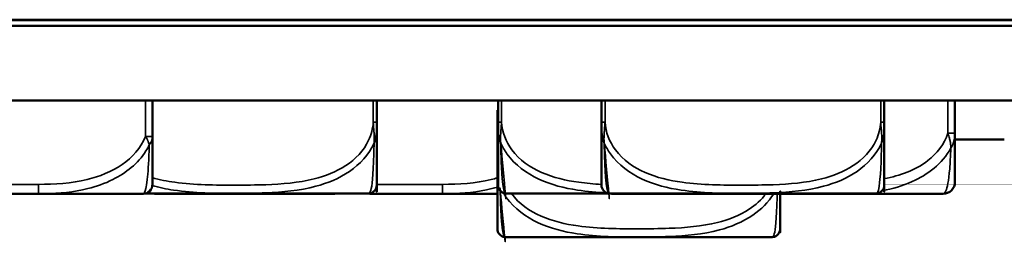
# Model space of a CAD drawing. Header units: inches. Extents: x 1.4 to 53.9, y 1.3 to 58.
# Tile 25 of 227: x 43.05 to 44.695, y 6.137 to 6.515. Entities that reach past the tile are written whole.
import ezdxf

# ---------------------------------------------------------------- set-up
doc = ezdxf.new("R2010")
doc.units = ezdxf.units.IN
doc.header["$MEASUREMENT"] = 0
doc.layers.add('Visible (ANSI)', color=7, linetype='Continuous', lineweight=50)
doc.layers.add('Visible Narrow (ANSI)', color=7, linetype='Continuous', lineweight=35)

msp = doc.modelspace()

# ---------------------------------------------------------------- linework, layer by layer
at = {"layer": 'Visible (ANSI)'}
for p, q in [((50.19270962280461, 6.515149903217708), (18.71870962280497, 6.51514990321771)), ((50.19270962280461, 6.514598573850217), (18.71870962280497, 6.514598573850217)), ((18.42048631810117, 6.505051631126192), (50.49093292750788, 6.50505163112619)), ((50.49093292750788, 6.380051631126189), (18.42048631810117, 6.380051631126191)), ((43.27135273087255, 6.320378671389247), (43.27135273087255, 6.380051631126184)), ((43.64617048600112, 6.344065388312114), (43.64617048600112, 6.380051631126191)), ((43.84872850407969, 6.380051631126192), (43.84872850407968, 6.344065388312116)), ((44.02155755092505, 6.380051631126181), (44.02155755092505, 6.325644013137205)), ((44.0216115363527, 6.380051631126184), (44.02161153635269, 6.344065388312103)), ((44.49405351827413, 6.344065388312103), (44.49405351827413, 6.380051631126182)), ((44.61210863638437, 6.325644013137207), (44.61210863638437, 6.380051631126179)), ((43.84772850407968, 6.364303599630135), (43.84772850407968, 6.271230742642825)), ((43.84772850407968, 6.364303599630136), (43.84872850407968, 6.364303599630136)), ((44.61210863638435, 6.315051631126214), (44.69461153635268, 6.315051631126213)), ((43.011584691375, 6.224539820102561), (43.08079991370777, 6.224539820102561)), ((43.08079991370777, 6.224539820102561), (43.25560469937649, 6.224539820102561)), ((43.25952510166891, 6.22503560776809), (43.62966744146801, 6.22503560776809)), ((43.27718715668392, 6.224539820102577), (43.45199194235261, 6.224539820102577)), ((43.45199194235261, 6.224539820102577), (43.52120716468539, 6.224539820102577)), ((43.686701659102, 6.224539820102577), (43.75591688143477, 6.224539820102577)), ((43.75591688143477, 6.224539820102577), (43.84772850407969, 6.224539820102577)), ((43.8652315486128, 6.22503560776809), (44.03685244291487, 6.22503560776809)), ((44.03811458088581, 6.225035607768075), (44.477550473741, 6.225035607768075)), ((44.04124259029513, 6.224539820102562), (44.2156826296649, 6.224539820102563)), ((44.21568262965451, 6.224539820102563), (44.41798355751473, 6.224539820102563)), ((44.41798355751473, 6.224539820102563), (44.59242359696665, 6.224539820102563)), ((43.8642315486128, 6.1522009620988), (44.30366744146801, 6.1522009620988))]:
    msp.add_line(p, q, dxfattribs=at)
for centre, radius, start, end in [((43.25560469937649, 6.240287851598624), 0.0157480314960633, 270, 0), ((43.63239095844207, 6.23901787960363), 0.0137795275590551, 276.4535429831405, 359.9999982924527), ((43.86250803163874, 6.23901787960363), 0.0137795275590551, 180.0000017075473, 263.5464570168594), ((44.04124259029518, 6.244224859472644), 0.019685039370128, 180, 184.2443096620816), ((44.03539106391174, 6.239017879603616), 0.0137795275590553, 180.0000017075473, 263.5464570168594), ((44.48027399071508, 6.239017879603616), 0.0137795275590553, 276.4535429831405, 359.9999982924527), ((44.59242359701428, 6.244224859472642), 0.0196850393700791, 269.9999999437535, 0), ((43.27718715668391, 6.240287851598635), 0.015748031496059, 255.58487621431, 270.0000000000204), ((43.62966744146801, 6.254563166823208), 0.0295275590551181, 269.9999999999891, 275.8720102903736), ((43.62000067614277, 6.348555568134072), 0.1240157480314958, 275.8720102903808, 276.4535429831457), ((43.87489831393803, 6.348555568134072), 0.1240157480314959, 263.5464570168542, 264.1279897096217), ((43.8652315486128, 6.254563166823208), 0.0295275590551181, 264.1279897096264, 270), ((44.04778134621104, 6.348555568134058), 0.1240157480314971, 263.5464570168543, 264.1279897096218), ((44.03811458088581, 6.254563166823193), 0.0295275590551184, 264.1279897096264, 270), ((44.04124259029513, 6.244224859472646), 0.0196850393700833, 256.6834464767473, 270), ((44.477550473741, 6.254563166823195), 0.0295275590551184, 269.9999999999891, 275.8720102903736), ((44.46788370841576, 6.348555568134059), 0.1240157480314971, 275.8720102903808, 276.4535429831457), ((43.86150803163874, 6.166183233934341), 0.0137795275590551, 180.0000017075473, 263.5464570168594), ((43.87389831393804, 6.275720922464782), 0.1240157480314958, 263.5464570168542, 264.1279897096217), ((44.29400067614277, 6.275720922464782), 0.1240157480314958, 275.8720102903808, 276.4535429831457), ((44.30639095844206, 6.166183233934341), 0.0137795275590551, 276.4535429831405, 359.9999982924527), ((43.8642315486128, 6.181728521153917), 0.0295275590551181, 264.1279897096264, 270), ((44.30366744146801, 6.181728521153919), 0.0295275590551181, 269.9999999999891, 275.8720102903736)]:
    msp.add_arc(centre, radius, start, end, dxfattribs=at)
for points, knots in [([(43.64617048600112, 6.23901787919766), (43.64617048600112, 6.239017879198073), (43.64617048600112, 6.239234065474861), (43.64617048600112, 6.243829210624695), (43.64617048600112, 6.249555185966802), (43.64617048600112, 6.263720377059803), (43.64617048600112, 6.29779201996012), (43.64617048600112, 6.311212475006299), (43.64617048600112, 6.327436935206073), (43.64617048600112, 6.344065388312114)], [1.031540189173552, 1.031540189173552, 1.031540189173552, 1.031540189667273, 1.28942523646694, 1.28942523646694, 1.28942523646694, 1.610773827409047, 1.610773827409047, 1.610773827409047, 1.737349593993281, 1.737349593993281, 1.737349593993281, 1.737349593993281]), ([(44.49405351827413, 6.239017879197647), (44.49405351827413, 6.239017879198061), (44.49405351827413, 6.239234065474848), (44.49405351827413, 6.243829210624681), (44.49405351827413, 6.24955518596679), (44.49405351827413, 6.263720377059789), (44.49405351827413, 6.297792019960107), (44.49405351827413, 6.311212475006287), (44.49405351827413, 6.327436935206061), (44.49405351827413, 6.344065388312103)], [1.031540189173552, 1.031540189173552, 1.031540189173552, 1.031540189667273, 1.28942523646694, 1.28942523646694, 1.28942523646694, 1.610773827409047, 1.610773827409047, 1.610773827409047, 1.737349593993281, 1.737349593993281, 1.737349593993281, 1.737349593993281]), ([(43.84872850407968, 6.344065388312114), (43.84872850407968, 6.33368138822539), (43.84872850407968, 6.323301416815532), (43.84872850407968, 6.313896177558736), (43.84872850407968, 6.296552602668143), (43.84872850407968, 6.282142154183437), (43.84872850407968, 6.271581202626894), (43.84872850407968, 6.26102025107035), (43.84872850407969, 6.254107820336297), (43.84872850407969, 6.24948392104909), (43.84872850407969, 6.242939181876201), (43.84872850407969, 6.24081951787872), (43.84872850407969, 6.239816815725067), (43.84872850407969, 6.239190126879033), (43.84872850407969, 6.23901787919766), (43.84872850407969, 6.23901787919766)], [0.325730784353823, 0.325730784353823, 0.325730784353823, 0.325730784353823, 0.404773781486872, 0.404773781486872, 0.404773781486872, 0.5505317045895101, 0.5505317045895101, 0.5505317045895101, 0.6962896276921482, 0.6962896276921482, 0.6962896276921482, 0.9025976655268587, 0.9025976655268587, 0.9025976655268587, 1.031540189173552, 1.031540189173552, 1.031540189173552, 1.031540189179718]), ([(44.02161153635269, 6.344065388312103), (44.02161153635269, 6.333681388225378), (44.02161153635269, 6.323301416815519), (44.02161153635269, 6.313896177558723), (44.02161153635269, 6.29655260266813), (44.02161153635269, 6.282142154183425), (44.02161153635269, 6.27158120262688), (44.02161153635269, 6.261020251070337), (44.02161153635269, 6.254107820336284), (44.02161153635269, 6.249483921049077), (44.02161153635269, 6.242939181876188), (44.02161153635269, 6.240819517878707), (44.02161153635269, 6.239816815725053), (44.02161153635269, 6.239190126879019), (44.02161153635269, 6.239017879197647), (44.02161153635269, 6.239017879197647)], [0.325730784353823, 0.325730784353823, 0.325730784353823, 0.325730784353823, 0.404773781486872, 0.404773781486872, 0.404773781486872, 0.5505317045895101, 0.5505317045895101, 0.5505317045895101, 0.6962896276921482, 0.6962896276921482, 0.6962896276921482, 0.9025976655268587, 0.9025976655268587, 0.9025976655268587, 1.031540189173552, 1.031540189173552, 1.031540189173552, 1.031540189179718]), ([(43.27135273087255, 6.240287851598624), (43.27135273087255, 6.240287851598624), (43.27135273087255, 6.240319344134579), (43.27135273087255, 6.240388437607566), (43.27135273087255, 6.241026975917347), (43.27135273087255, 6.244766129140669), (43.27135273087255, 6.256832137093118), (43.27135273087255, 6.267363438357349), (43.27135273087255, 6.285296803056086), (43.27135273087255, 6.310884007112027), (43.27135273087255, 6.31395580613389), (43.27135273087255, 6.317116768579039), (43.27135273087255, 6.320378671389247)], [0, 0, 0, 0, 0.0272470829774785, 0.0272470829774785, 0.0272470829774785, 0.2790553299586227, 0.2790553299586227, 0.2790553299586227, 0.4988354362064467, 0.4988354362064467, 0.4988354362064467, 0.5252205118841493, 0.5252205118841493, 0.5252205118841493, 0.5252205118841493]), ([(44.02155755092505, 6.325644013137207), (44.02155755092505, 6.307378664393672), (44.02155755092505, 6.291572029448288), (44.02155755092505, 6.279877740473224), (44.02155755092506, 6.261875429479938), (44.02155755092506, 6.252905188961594), (44.02155755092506, 6.248452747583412), (44.02155755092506, 6.245055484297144), (44.02155755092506, 6.244224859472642), (44.02155755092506, 6.244224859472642)], [-0.7968223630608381, -0.7968223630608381, -0.7968223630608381, -0.7968223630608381, -0.6514613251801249, -0.6514613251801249, -0.6514613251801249, -0.4276910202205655, -0.4276910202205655, -0.4276910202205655, -0.2569517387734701, -0.2569517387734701, -0.2569517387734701, -0.2569517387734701]), ([(44.61210863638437, 6.244224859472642), (44.61210863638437, 6.244224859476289), (44.61210863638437, 6.24515185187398), (44.61210863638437, 6.249055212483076), (44.61210863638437, 6.254182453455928), (44.61210863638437, 6.264670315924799), (44.61210863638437, 6.285653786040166), (44.61210863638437, 6.29650567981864), (44.61210863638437, 6.31016695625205), (44.61210863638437, 6.325644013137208)], [0.2569537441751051, 0.2569537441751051, 0.2569537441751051, 0.2569537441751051, 0.437191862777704, 0.437191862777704, 0.437191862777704, 0.6739427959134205, 0.6739427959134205, 0.6739427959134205, 0.7963818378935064, 0.7963818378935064, 0.7963818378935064, 0.7963818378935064]), ([(43.84772850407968, 6.271230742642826), (43.84772850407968, 6.260846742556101), (43.84772850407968, 6.250466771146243), (43.84772850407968, 6.241061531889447), (43.84772850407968, 6.223717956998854), (43.84772850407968, 6.209307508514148), (43.84772850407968, 6.198746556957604), (43.84772850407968, 6.18818560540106), (43.84772850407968, 6.181273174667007), (43.84772850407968, 6.176649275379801), (43.84772850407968, 6.170104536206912), (43.84772850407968, 6.167984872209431), (43.84772850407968, 6.166982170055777), (43.84772850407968, 6.166355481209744), (43.84772850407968, 6.166183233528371), (43.84772850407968, 6.166183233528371)], [0.325730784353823, 0.325730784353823, 0.325730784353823, 0.325730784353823, 0.404773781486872, 0.404773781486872, 0.404773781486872, 0.5505317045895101, 0.5505317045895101, 0.5505317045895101, 0.6962896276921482, 0.6962896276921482, 0.6962896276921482, 0.9025976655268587, 0.9025976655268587, 0.9025976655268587, 1.031540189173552, 1.031540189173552, 1.031540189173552, 1.031540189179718]), ([(44.32017048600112, 6.166183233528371), (44.32017048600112, 6.166183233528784), (44.32017048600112, 6.166399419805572), (44.32017048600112, 6.170994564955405), (44.32017048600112, 6.176697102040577), (44.32017048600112, 6.190769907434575), (44.32017048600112, 6.224539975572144)], [1.031540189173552, 1.031540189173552, 1.031540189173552, 1.031540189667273, 1.28942523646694, 1.28942523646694, 1.28942523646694, 1.609458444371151, 1.609458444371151, 1.609458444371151, 1.609458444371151]), ([(43.52120716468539, 6.224539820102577), (43.52164363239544, 6.224539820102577), (43.52208012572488, 6.224539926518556), (43.53858410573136, 6.224547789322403), (43.55464701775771, 6.224682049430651), (43.57760121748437, 6.224803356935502), (43.58430003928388, 6.224831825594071), (43.59347605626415, 6.224853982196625), (43.59594706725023, 6.224858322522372), (43.60002602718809, 6.22486262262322), (43.60163356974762, 6.224863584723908), (43.60476343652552, 6.22486401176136), (43.60628560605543, 6.224863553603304), (43.60985640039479, 6.224860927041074), (43.61190477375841, 6.224858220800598), (43.61808226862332, 6.224846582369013), (43.62220972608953, 6.224834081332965), (43.6319414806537, 6.224795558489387), (43.63754139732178, 6.224766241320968), (43.65730615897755, 6.224652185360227), (43.6713485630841, 6.22454682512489), (43.68582869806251, 6.224539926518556), (43.68626519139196, 6.224539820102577), (43.686701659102, 6.224539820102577)], [-0.4161139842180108, -0.4161139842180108, -0.4161139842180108, -0.4161139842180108, -0.4127690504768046, -0.4127690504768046, -0.2896446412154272, -0.2896446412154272, -0.2388934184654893, -0.2388934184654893, -0.2201881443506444, -0.2201881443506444, -0.208020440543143, -0.208020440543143, -0.1964990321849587, -0.1964990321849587, -0.1809938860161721, -0.1809938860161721, -0.1497410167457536, -0.1497410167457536, -0.1073161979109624, -0.1073161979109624, 0, 0, 0.0033356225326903, 0.0033356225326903, 0.0033356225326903, 0.0033356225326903])]:
    msp.add_open_spline(points, degree=3, knots=knots, dxfattribs=at)
at = {"layer": 'Visible Narrow (ANSI)'}
for p, q in [((43.2595417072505, 6.380051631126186), (43.25954170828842, 6.320378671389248)), ((43.6402649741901, 6.380051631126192), (43.64026497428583, 6.344065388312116)), ((43.85463401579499, 6.344065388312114), (43.85463401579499, 6.380051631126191)), ((44.02751704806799, 6.344065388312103), (44.02751704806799, 6.380051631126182)), ((44.4881480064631, 6.380051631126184), (44.48814800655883, 6.344065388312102)), ((44.60029761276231, 6.380051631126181), (44.60029761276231, 6.325644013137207)), ((43.64026497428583, 6.344065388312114), (43.64617048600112, 6.344065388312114)), ((43.84872850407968, 6.344065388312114), (43.85463401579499, 6.344065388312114)), ((44.02161153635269, 6.344065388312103), (44.02751704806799, 6.344065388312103)), ((44.48814800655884, 6.344065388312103), (44.49405351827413, 6.344065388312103)), ((44.02155755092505, 6.325644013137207), (44.0216115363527, 6.325644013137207)), ((44.60029761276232, 6.325644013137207), (44.61210863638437, 6.325644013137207)), ((43.84772850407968, 6.271230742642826), (43.84872850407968, 6.271230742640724)), ((43.08079991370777, 6.240287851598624), (42.77687497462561, 6.240287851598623)), ((43.08079991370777, 6.240287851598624), (43.08079991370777, 6.224539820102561)), ((43.75591688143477, 6.240287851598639), (43.64617048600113, 6.240287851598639)), ((43.75591688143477, 6.240287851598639), (43.75591688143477, 6.224539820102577)), ((43.2600848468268, 6.225190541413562), (43.63268830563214, 6.225190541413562)), ((43.45199194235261, 6.22503560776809), (43.45199194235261, 6.224539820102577)), ((43.86221068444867, 6.225190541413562), (44.03509371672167, 6.225190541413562)), ((44.03509371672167, 6.225190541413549), (44.48057133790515, 6.225190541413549)), ((44.21568262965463, 6.225035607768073), (44.21568262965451, 6.224539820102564)), ((44.41798355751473, 6.225035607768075), (44.41798355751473, 6.224539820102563)), ((43.86121068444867, 6.152355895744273), (44.30668830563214, 6.152355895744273))]:
    msp.add_line(p, q, dxfattribs=at)
msp.add_ellipse((43.2595417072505, 6.320378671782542), major_axis=(0.0118110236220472, -3.932957e-10), ratio=1e-05, start_param=4.684663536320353, end_param=6.227819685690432, dxfattribs=at)
for points, knots in [([(43.64026497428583, 6.344065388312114), (43.63967645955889, 6.333681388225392), (43.63696053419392, 6.323301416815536), (43.63255679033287, 6.313896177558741), (43.62443613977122, 6.296552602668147), (43.61053151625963, 6.28214215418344), (43.59439198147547, 6.271581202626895), (43.57825244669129, 6.261020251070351), (43.56005053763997, 6.254107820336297), (43.54142653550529, 6.24948392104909), (43.51506583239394, 6.242939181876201), (43.48777351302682, 6.24081951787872), (43.46070886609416, 6.239816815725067), (43.44379346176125, 6.239190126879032), (43.42687108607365, 6.23901787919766), (43.4099494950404, 6.23901787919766), (43.37610631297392, 6.23901787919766), (43.34225030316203, 6.239234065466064), (43.30854107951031, 6.243829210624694), (43.2959887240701, 6.245540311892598), (43.28326548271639, 6.24800503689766), (43.27091223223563, 6.251529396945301)], [0.3257307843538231, 0.3257307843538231, 0.3257307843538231, 0.3257307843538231, 0.4047737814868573, 0.4047737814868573, 0.4047737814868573, 0.5505317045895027, 0.5505317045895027, 0.5505317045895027, 0.6962896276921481, 0.6962896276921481, 0.6962896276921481, 0.9025976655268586, 0.9025976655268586, 0.9025976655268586, 1.031540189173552, 1.031540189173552, 1.031540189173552, 1.28942523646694, 1.28942523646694, 1.28942523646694, 1.385454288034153, 1.385454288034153, 1.385454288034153, 1.385454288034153]), ([(43.64026497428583, 6.344065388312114), (43.64034861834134, 6.342086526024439), (43.64048378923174, 6.340098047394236), (43.64079022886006, 6.336281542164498), (43.64095604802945, 6.334456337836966), (43.64122230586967, 6.331462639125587), (43.64132392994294, 6.330304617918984), (43.64147929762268, 6.32841257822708), (43.64153671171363, 6.327682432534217), (43.64169835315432, 6.32548444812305), (43.64179189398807, 6.324009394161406), (43.64197425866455, 6.320159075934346), (43.6420267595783, 6.317772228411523), (43.64194681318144, 6.313301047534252), (43.64183684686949, 6.311219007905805), (43.64163006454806, 6.309167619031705)], [-0.0844807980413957, -0.0844807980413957, -0.0844807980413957, -0.0844807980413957, -0.069437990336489, -0.069437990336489, -0.0558782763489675, -0.0558782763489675, -0.0474034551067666, -0.0474034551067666, -0.042106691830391, -0.042106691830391, -0.0315131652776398, -0.0315131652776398, -0.0145635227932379, -0.0145635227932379, 0.0002674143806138, 0.0002674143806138, 0.0002674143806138, 0.0002674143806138]), ([(43.64163006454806, 6.309167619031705), (43.64239499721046, 6.311219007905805), (43.64303519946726, 6.313301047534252), (43.64418001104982, 6.317772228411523), (43.64465114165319, 6.320159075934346), (43.64523768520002, 6.324009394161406), (43.6454202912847, 6.32548444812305), (43.64564072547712, 6.327682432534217), (43.64570529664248, 6.32841257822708), (43.64585271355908, 6.330304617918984), (43.64592325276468, 6.331462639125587), (43.64606558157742, 6.334456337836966), (43.6461127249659, 6.336281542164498), (43.64616727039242, 6.340098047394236), (43.64617048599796, 6.342086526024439), (43.64617048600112, 6.344065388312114)], [-0.0002674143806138, -0.0002674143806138, -0.0002674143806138, -0.0002674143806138, 0.0145635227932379, 0.0145635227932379, 0.0315131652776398, 0.0315131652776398, 0.042106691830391, 0.042106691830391, 0.0474034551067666, 0.0474034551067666, 0.0558782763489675, 0.0558782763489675, 0.069437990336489, 0.069437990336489, 0.0844807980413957, 0.0844807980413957, 0.0844807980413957, 0.0844807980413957]), ([(43.84872850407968, 6.344065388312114), (43.84872850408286, 6.342086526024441), (43.84873171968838, 6.340098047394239), (43.84878626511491, 6.336281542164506), (43.84883340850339, 6.334456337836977), (43.84897573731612, 6.331462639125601), (43.84904627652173, 6.330304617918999), (43.84919369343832, 6.328412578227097), (43.8492582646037, 6.327682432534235), (43.84947869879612, 6.325484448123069), (43.84966130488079, 6.324009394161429), (43.85024784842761, 6.320159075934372), (43.85071897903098, 6.317772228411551), (43.85186379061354, 6.313301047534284), (43.85250399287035, 6.311219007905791), (43.85326892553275, 6.3091676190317)], [-0.0844807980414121, -0.0844807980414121, -0.0844807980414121, -0.0844807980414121, -0.0694379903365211, -0.0694379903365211, -0.0558782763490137, -0.0558782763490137, -0.0474034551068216, -0.0474034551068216, -0.0421066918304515, -0.0421066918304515, -0.0315131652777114, -0.0315131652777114, -0.0145635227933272, -0.0145635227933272, 0.000267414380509, 0.000267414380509, 0.000267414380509, 0.000267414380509]), ([(43.85326892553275, 6.3091676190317), (43.85306214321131, 6.311219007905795), (43.85295217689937, 6.313301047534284), (43.85287223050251, 6.317772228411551), (43.85292473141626, 6.320159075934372), (43.85310709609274, 6.324009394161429), (43.85320063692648, 6.325484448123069), (43.85336227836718, 6.327682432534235), (43.85341969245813, 6.328412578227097), (43.85357506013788, 6.330304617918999), (43.85367668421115, 6.331462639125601), (43.85394294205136, 6.334456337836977), (43.85410876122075, 6.336281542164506), (43.85441520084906, 6.340098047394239), (43.85455037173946, 6.342086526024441), (43.85463401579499, 6.344065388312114)], [-0.000267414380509, -0.000267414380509, -0.000267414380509, -0.000267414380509, 0.0145635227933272, 0.0145635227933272, 0.0315131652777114, 0.0315131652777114, 0.0421066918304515, 0.0421066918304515, 0.0474034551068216, 0.0474034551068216, 0.0558782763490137, 0.0558782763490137, 0.0694379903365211, 0.0694379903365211, 0.0844807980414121, 0.0844807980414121, 0.0844807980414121, 0.0844807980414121]), ([(44.02162081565, 6.24028173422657), (44.00891247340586, 6.240992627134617), (43.99621639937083, 6.242101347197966), (43.98354107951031, 6.243829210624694), (43.94153627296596, 6.249555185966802), (43.89761785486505, 6.263720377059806), (43.872054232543, 6.297792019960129), (43.86198499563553, 6.311212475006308), (43.85557643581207, 6.327436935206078), (43.85463401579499, 6.344065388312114)], [1.192455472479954, 1.192455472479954, 1.192455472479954, 1.192455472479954, 1.28942523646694, 1.28942523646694, 1.28942523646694, 1.610773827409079, 1.610773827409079, 1.610773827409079, 1.737349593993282, 1.737349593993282, 1.737349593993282, 1.737349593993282]), ([(44.02161153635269, 6.344065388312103), (44.02161153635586, 6.342086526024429), (44.02161475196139, 6.340098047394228), (44.02166929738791, 6.336281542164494), (44.02171644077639, 6.334456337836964), (44.02185876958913, 6.331462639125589), (44.02192930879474, 6.330304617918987), (44.02207672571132, 6.328412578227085), (44.0221412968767, 6.327682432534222), (44.02236173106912, 6.325484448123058), (44.0225443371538, 6.324009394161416), (44.02313088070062, 6.32015907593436), (44.02360201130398, 6.31777222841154), (44.02474682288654, 6.313301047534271), (44.02538702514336, 6.311219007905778), (44.02615195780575, 6.30916761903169)], [-0.0844807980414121, -0.0844807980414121, -0.0844807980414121, -0.0844807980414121, -0.0694379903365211, -0.0694379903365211, -0.0558782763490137, -0.0558782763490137, -0.0474034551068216, -0.0474034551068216, -0.0421066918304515, -0.0421066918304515, -0.0315131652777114, -0.0315131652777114, -0.0145635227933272, -0.0145635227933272, 0.000267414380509, 0.000267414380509, 0.000267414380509, 0.000267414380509]), ([(44.02615195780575, 6.30916761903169), (44.02594517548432, 6.311219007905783), (44.02583520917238, 6.313301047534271), (44.0257552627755, 6.31777222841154), (44.02580776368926, 6.32015907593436), (44.02599012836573, 6.324009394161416), (44.02608366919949, 6.325484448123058), (44.02624531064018, 6.327682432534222), (44.02630272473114, 6.328412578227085), (44.02645809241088, 6.330304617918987), (44.02655971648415, 6.331462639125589), (44.02682597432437, 6.334456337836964), (44.02699179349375, 6.336281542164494), (44.02729823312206, 6.340098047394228), (44.02743340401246, 6.342086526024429), (44.02751704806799, 6.344065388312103)], [-0.000267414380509, -0.000267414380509, -0.000267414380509, -0.000267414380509, 0.0145635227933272, 0.0145635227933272, 0.0315131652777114, 0.0315131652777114, 0.0421066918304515, 0.0421066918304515, 0.0474034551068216, 0.0474034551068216, 0.0558782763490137, 0.0558782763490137, 0.0694379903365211, 0.0694379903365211, 0.0844807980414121, 0.0844807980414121, 0.0844807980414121, 0.0844807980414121]), ([(44.48814800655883, 6.344065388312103), (44.48755949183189, 6.333681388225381), (44.48484356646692, 6.323301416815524), (44.48043982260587, 6.313896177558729), (44.47231917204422, 6.296552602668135), (44.45841454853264, 6.282142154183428), (44.44227501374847, 6.271581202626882), (44.4261354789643, 6.261020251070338), (44.40793356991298, 6.254107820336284), (44.3893095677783, 6.249483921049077), (44.36294886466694, 6.242939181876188), (44.33565654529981, 6.240819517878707), (44.30859189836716, 6.239816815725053), (44.29167649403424, 6.239190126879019), (44.27475411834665, 6.239017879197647), (44.25783252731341, 6.239017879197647), (44.22398934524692, 6.239017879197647), (44.19013333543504, 6.23923406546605), (44.15642411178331, 6.243829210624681), (44.11441930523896, 6.24955518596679), (44.07050088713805, 6.263720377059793), (44.04493726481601, 6.297792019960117), (44.03486802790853, 6.311212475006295), (44.02845946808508, 6.327436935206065), (44.02751704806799, 6.344065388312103)], [0.3257307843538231, 0.3257307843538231, 0.3257307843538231, 0.3257307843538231, 0.4047737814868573, 0.4047737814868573, 0.4047737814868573, 0.5505317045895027, 0.5505317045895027, 0.5505317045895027, 0.6962896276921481, 0.6962896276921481, 0.6962896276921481, 0.9025976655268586, 0.9025976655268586, 0.9025976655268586, 1.031540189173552, 1.031540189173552, 1.031540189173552, 1.28942523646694, 1.28942523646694, 1.28942523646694, 1.610773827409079, 1.610773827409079, 1.610773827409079, 1.737349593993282, 1.737349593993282, 1.737349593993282, 1.737349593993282]), ([(44.48814800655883, 6.344065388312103), (44.48823165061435, 6.342086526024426), (44.48836682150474, 6.340098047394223), (44.48867326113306, 6.336281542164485), (44.48883908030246, 6.334456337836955), (44.48910533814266, 6.331462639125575), (44.48920696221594, 6.330304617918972), (44.48936232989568, 6.328412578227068), (44.48941974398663, 6.327682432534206), (44.48958138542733, 6.325484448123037), (44.48967492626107, 6.324009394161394), (44.48985729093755, 6.320159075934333), (44.4899097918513, 6.31777222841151), (44.48982984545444, 6.313301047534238), (44.4897198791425, 6.311219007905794), (44.48951309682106, 6.309167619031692)], [-0.0844807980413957, -0.0844807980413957, -0.0844807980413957, -0.0844807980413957, -0.069437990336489, -0.069437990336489, -0.0558782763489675, -0.0558782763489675, -0.0474034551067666, -0.0474034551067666, -0.042106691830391, -0.042106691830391, -0.0315131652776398, -0.0315131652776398, -0.0145635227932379, -0.0145635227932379, 0.0002674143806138, 0.0002674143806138, 0.0002674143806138, 0.0002674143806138]), ([(44.48951309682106, 6.309167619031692), (44.49027802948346, 6.311219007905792), (44.49091823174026, 6.313301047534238), (44.49206304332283, 6.31777222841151), (44.49253417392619, 6.320159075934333), (44.49312071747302, 6.324009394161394), (44.4933033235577, 6.325484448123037), (44.49352375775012, 6.327682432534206), (44.49358832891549, 6.328412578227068), (44.49373574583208, 6.330304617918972), (44.49380628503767, 6.331462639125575), (44.49394861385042, 6.334456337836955), (44.4939957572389, 6.336281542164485), (44.49405030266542, 6.340098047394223), (44.49405351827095, 6.342086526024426), (44.49405351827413, 6.344065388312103)], [-0.0002674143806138, -0.0002674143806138, -0.0002674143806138, -0.0002674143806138, 0.0145635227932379, 0.0145635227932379, 0.0315131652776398, 0.0315131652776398, 0.042106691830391, 0.042106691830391, 0.0474034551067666, 0.0474034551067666, 0.0558782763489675, 0.0558782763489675, 0.069437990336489, 0.069437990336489, 0.0844807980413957, 0.0844807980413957, 0.0844807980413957, 0.0844807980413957]), ([(43.25954170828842, 6.320378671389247), (43.24465471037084, 6.281091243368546), (43.20305383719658, 6.258219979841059), (43.16240911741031, 6.248469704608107), (43.13587926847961, 6.242105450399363), (43.10802169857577, 6.240287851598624), (43.08079991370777, 6.240287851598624)], [-0.525220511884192, -0.525220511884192, -0.525220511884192, -0.525220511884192, -0.2074300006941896, -0.2074300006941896, -0.2074300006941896, 0, 0, 0, 0]), ([(43.25954170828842, 6.320378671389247), (43.26015294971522, 6.319532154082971), (43.26071208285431, 6.318683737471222), (43.26169841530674, 6.317067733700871), (43.26213280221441, 6.316300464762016), (43.26279023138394, 6.315054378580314), (43.26303136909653, 6.314575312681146), (43.26340470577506, 6.31379813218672), (43.26354380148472, 6.313499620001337), (43.26394811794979, 6.312604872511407), (43.26420047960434, 6.31200920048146), (43.26481167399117, 6.310465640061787), (43.26514354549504, 6.309521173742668), (43.26567920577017, 6.307768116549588), (43.26589368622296, 6.30695751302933), (43.26606933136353, 6.306159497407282)], [-0.0262733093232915, -0.0262733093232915, -0.0262733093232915, -0.0262733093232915, -0.0215877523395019, -0.0215877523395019, -0.0173641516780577, -0.0173641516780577, -0.014724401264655, -0.014724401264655, -0.0130745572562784, -0.0130745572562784, -0.0097748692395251, -0.0097748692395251, -0.0044953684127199, -0.0044953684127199, 0.0001241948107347, 0.0001241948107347, 0.0001241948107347, 0.0001241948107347]), ([(43.26606933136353, 6.306159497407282), (43.26665552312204, 6.306957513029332), (43.26719242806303, 6.307768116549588), (43.2682409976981, 6.309521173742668), (43.26873805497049, 6.310465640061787), (43.269446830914, 6.31200920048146), (43.26969551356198, 6.312604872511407), (43.27003199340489, 6.313499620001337), (43.27013808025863, 6.31379813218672), (43.27039804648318, 6.314575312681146), (43.2705423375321, 6.315054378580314), (43.27087472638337, 6.316300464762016), (43.27103734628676, 6.317067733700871), (43.27128148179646, 6.318683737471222), (43.27135273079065, 6.319532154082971), (43.27135273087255, 6.320378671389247)], [-0.0001241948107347, -0.0001241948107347, -0.0001241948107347, -0.0001241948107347, 0.0044953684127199, 0.0044953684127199, 0.0097748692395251, 0.0097748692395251, 0.0130745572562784, 0.0130745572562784, 0.014724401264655, 0.014724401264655, 0.0173641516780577, 0.0173641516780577, 0.0215877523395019, 0.0215877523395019, 0.0262733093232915, 0.0262733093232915, 0.0262733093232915, 0.0262733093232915]), ([(43.86095924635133, 6.225325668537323), (43.86095924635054, 6.225325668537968), (43.86072344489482, 6.225519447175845), (43.86030122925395, 6.226224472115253), (43.85962568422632, 6.227352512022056), (43.85847948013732, 6.229737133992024), (43.85730614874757, 6.237099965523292), (43.85647718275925, 6.242301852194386), (43.85563543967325, 6.250078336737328), (43.85491486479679, 6.261959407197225), (43.85419917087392, 6.27375999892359), (43.85360883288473, 6.289823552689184), (43.85326892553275, 6.309167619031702)], [-1.031540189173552, -1.031540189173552, -1.031540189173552, -1.031540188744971, -0.9025976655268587, -0.9025976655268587, -0.9025976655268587, -0.6962896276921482, -0.6962896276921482, -0.6962896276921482, -0.5505317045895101, -0.5505317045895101, -0.5505317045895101, -0.405761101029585, -0.405761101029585, -0.405761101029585, -0.405761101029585]), ([(44.03384227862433, 6.225325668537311), (44.03384227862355, 6.225325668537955), (44.03360647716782, 6.225519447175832), (44.03318426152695, 6.22622447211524), (44.03250871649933, 6.227352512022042), (44.03136251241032, 6.229737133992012), (44.03018918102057, 6.237099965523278), (44.02936021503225, 6.242301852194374), (44.02851847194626, 6.250078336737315), (44.0277978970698, 6.261959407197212), (44.02708220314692, 6.273759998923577), (44.02649186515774, 6.289823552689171), (44.02615195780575, 6.30916761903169)], [-1.031540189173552, -1.031540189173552, -1.031540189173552, -1.031540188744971, -0.9025976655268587, -0.9025976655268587, -0.9025976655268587, -0.6962896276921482, -0.6962896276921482, -0.6962896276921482, -0.5505317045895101, -0.5505317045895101, -0.5505317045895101, -0.405761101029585, -0.405761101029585, -0.405761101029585, -0.405761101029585]), ([(44.6002976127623, 6.325644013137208), (44.59456321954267, 6.307378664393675), (44.58207656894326, 6.291572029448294), (44.56685733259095, 6.279877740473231), (44.54580659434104, 6.263702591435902), (44.52015791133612, 6.254819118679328), (44.49407748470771, 6.249952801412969)], [-0.7968223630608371, -0.7968223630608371, -0.7968223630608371, -0.7968223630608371, -0.6514613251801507, -0.6514613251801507, -0.6514613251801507, -0.450402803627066, -0.450402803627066, -0.450402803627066, -0.450402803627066]), ([(44.60029761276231, 6.325644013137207), (44.60083185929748, 6.324230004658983), (44.60133458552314, 6.322790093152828), (44.60221977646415, 6.320015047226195), (44.602609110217, 6.318683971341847), (44.60318627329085, 6.316500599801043), (44.60339484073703, 6.315656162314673), (44.60371001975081, 6.314278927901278), (44.60382553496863, 6.313748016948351), (44.60415408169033, 6.312152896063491), (44.60434930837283, 6.311085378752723), (44.60478856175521, 6.308307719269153), (44.60499147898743, 6.30659782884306), (44.60522543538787, 6.303415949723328), (44.60527467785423, 6.301941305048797), (44.60525517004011, 6.300492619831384)], [-0.0532704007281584, -0.0532704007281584, -0.0532704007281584, -0.0532704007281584, -0.0437737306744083, -0.0437737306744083, -0.0352133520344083, -0.0352133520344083, -0.0298631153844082, -0.0298631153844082, -0.0265192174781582, -0.0265192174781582, -0.0198314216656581, -0.0198314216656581, -0.009130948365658, -0.009130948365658, 0.000231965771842, 0.000231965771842, 0.000231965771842, 0.000231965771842]), ([(44.60525517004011, 6.300492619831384), (44.60609698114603, 6.301941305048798), (44.60685249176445, 6.303415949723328), (44.60829712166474, 6.30659782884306), (44.60896130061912, 6.308307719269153), (44.60988105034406, 6.311085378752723), (44.610196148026, 6.312152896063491), (44.61061306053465, 6.313748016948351), (44.61074279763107, 6.314278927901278), (44.61105648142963, 6.315656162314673), (44.61122624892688, 6.316500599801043), (44.61160864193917, 6.318683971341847), (44.61178585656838, 6.320015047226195), (44.61204232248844, 6.322790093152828), (44.61210863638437, 6.324230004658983), (44.61210863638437, 6.325644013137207)], [-0.000231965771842, -0.000231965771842, -0.000231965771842, -0.000231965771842, 0.009130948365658, 0.009130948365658, 0.0198314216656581, 0.0198314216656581, 0.0265192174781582, 0.0265192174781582, 0.0298631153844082, 0.0298631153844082, 0.0352133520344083, 0.0352133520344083, 0.0437737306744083, 0.0437737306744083, 0.0532704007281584, 0.0532704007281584, 0.0532704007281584, 0.0532704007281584]), ([(43.08079991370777, 6.224539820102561), (43.08454814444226, 6.224537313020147), (43.08832145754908, 6.22457753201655), (43.1156772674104, 6.225176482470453), (43.13985897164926, 6.227439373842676), (43.17769796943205, 6.236822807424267), (43.19175268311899, 6.241662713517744), (43.22698543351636, 6.259194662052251), (43.24710610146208, 6.274928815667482), (43.26253987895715, 6.299419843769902), (43.2643732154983, 6.302769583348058), (43.26606933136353, 6.306159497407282)], [3.6e-15, 3.6e-15, 3.6e-15, 3.6e-15, 0.0278591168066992, 0.0278591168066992, 0.2012729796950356, 0.2012729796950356, 0.3066356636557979, 0.3066356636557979, 0.4752159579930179, 0.4752159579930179, 0.5007189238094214, 0.5007189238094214, 0.5007189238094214, 0.5007189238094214]), ([(43.26606933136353, 6.306159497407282), (43.26598129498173, 6.302769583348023), (43.26588512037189, 6.299419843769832), (43.26507393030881, 6.274928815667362), (43.26398632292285, 6.259194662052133), (43.26199176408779, 6.241662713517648), (43.26117881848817, 6.236822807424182), (43.25897098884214, 6.227439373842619), (43.25753738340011, 6.225176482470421), (43.25601543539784, 6.224577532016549), (43.25580784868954, 6.224537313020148), (43.25560469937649, 6.224539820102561)], [-0.5007189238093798, -0.5007189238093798, -0.5007189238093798, -0.5007189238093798, -0.4752159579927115, -0.4752159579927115, -0.306635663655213, -0.306635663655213, -0.2012729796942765, -0.2012729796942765, -0.0278591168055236, -0.0278591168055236, 6.29e-14, 6.29e-14, 6.29e-14, 6.29e-14]), ([(43.27078207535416, 6.238403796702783), (43.28272354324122, 6.234965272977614), (43.29487051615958, 6.232497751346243), (43.30675657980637, 6.230738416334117), (43.34168196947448, 6.225568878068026), (43.37587067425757, 6.225325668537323), (43.4099494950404, 6.225325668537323), (43.42698890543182, 6.225325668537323), (43.44403287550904, 6.225519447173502), (43.46121244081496, 6.226224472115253), (43.48869974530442, 6.227352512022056), (43.51683050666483, 6.229737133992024), (43.54450117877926, 6.237099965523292), (43.56405068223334, 6.242301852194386), (43.58340008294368, 6.250078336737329), (43.60068803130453, 6.261959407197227), (43.61785887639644, 6.273759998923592), (43.63280695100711, 6.289823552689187), (43.64163006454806, 6.309167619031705)], [-1.377190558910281, -1.377190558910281, -1.377190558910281, -1.377190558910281, -1.28942523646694, -1.28942523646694, -1.28942523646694, -1.031540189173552, -1.031540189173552, -1.031540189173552, -0.9025976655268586, -0.9025976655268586, -0.9025976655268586, -0.6962896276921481, -0.6962896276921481, -0.6962896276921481, -0.5505317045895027, -0.5505317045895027, -0.5505317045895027, -0.4057611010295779, -0.4057611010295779, -0.4057611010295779, -0.4057611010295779]), ([(43.64163006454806, 6.309167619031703), (43.64152078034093, 6.302948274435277), (43.64138522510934, 6.29699853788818), (43.64122750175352, 6.291446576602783), (43.64013858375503, 6.253115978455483), (43.63800810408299, 6.237180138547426), (43.63630529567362, 6.230738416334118), (43.63493877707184, 6.225568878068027), (43.63393974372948, 6.225325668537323), (43.63393974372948, 6.225325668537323)], [-1.657319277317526, -1.657319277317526, -1.657319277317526, -1.657319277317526, -1.610773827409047, -1.610773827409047, -1.610773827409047, -1.28942523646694, -1.28942523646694, -1.28942523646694, -1.031540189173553, -1.031540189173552, -1.031540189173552, -1.031540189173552]), ([(43.85326892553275, 6.309167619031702), (43.85610566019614, 6.30294827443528), (43.8595961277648, 6.296998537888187), (43.8635969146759, 6.291446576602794), (43.89121824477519, 6.253115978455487), (43.93823631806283, 6.237180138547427), (43.98175657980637, 6.230738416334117), (43.9979287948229, 6.228344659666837), (44.01394305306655, 6.227007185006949), (44.02986158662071, 6.226261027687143)], [-1.657319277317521, -1.657319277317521, -1.657319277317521, -1.657319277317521, -1.610773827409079, -1.610773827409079, -1.610773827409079, -1.28942523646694, -1.28942523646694, -1.28942523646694, -1.170011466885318, -1.170011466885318, -1.170011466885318, -1.170011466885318]), ([(44.02615195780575, 6.30916761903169), (44.02898869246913, 6.302948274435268), (44.0324791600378, 6.296998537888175), (44.03647994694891, 6.291446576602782), (44.0641012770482, 6.253115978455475), (44.11111935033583, 6.237180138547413), (44.15463961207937, 6.230738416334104), (44.18956500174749, 6.225568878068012), (44.22375370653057, 6.22532566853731), (44.25783252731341, 6.22532566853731), (44.27487193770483, 6.22532566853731), (44.29191590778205, 6.225519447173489), (44.30909547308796, 6.22622447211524), (44.33658277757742, 6.227352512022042), (44.36471353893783, 6.229737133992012), (44.39238421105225, 6.237099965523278), (44.41193371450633, 6.242301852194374), (44.43128311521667, 6.250078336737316), (44.44857106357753, 6.261959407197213), (44.46574190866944, 6.27375999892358), (44.48068998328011, 6.289823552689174), (44.48951309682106, 6.309167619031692)], [-1.657319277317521, -1.657319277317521, -1.657319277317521, -1.657319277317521, -1.610773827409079, -1.610773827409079, -1.610773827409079, -1.28942523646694, -1.28942523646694, -1.28942523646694, -1.031540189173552, -1.031540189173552, -1.031540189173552, -0.9025976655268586, -0.9025976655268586, -0.9025976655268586, -0.6962896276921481, -0.6962896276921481, -0.6962896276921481, -0.5505317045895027, -0.5505317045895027, -0.5505317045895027, -0.4057611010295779, -0.4057611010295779, -0.4057611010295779, -0.4057611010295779]), ([(44.48951309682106, 6.309167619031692), (44.48940381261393, 6.302948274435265), (44.48926825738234, 6.296998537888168), (44.48911053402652, 6.291446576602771), (44.48802161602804, 6.25311597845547), (44.48589113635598, 6.237180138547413), (44.48418832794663, 6.230738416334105), (44.48282180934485, 6.225568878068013), (44.48182277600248, 6.225325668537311), (44.48182277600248, 6.225325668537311)], [-1.657319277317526, -1.657319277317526, -1.657319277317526, -1.657319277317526, -1.610773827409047, -1.610773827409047, -1.610773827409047, -1.28942523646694, -1.28942523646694, -1.28942523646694, -1.031540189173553, -1.031540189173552, -1.031540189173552, -1.031540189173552]), ([(44.49094435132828, 6.229887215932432), (44.5077646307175, 6.232970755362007), (44.52447597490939, 6.237725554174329), (44.5664770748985, 6.256365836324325), (44.59089906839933, 6.274791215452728), (44.60525517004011, 6.300492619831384)], [0.4339381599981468, 0.4339381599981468, 0.4339381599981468, 0.4339381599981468, 0.555998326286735, 0.555998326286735, 0.7482818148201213, 0.7482818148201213, 0.7482818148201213, 0.7482818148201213]), ([(44.60525517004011, 6.300492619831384), (44.60476862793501, 6.287557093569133), (44.60412047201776, 6.275702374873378), (44.60163945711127, 6.24550652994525), (44.59936010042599, 6.234828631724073), (44.5954684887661, 6.225531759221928), (44.59383146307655, 6.22420904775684), (44.59242359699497, 6.224539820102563)], [-0.7478144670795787, -0.7478144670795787, -0.7478144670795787, -0.7478144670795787, -0.6493252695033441, -0.6493252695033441, -0.4276910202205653, -0.4276910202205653, -0.2569537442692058, -0.2569537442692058, -0.2569537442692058, -0.2569537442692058]), ([(43.84772850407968, 6.271230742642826), (43.84772850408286, 6.269251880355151), (43.84773171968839, 6.26726340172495), (43.84778626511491, 6.263446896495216), (43.84783340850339, 6.261621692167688), (43.84797573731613, 6.258627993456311), (43.84804627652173, 6.25746997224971), (43.84819369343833, 6.255577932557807), (43.84825826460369, 6.254847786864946), (43.84844264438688, 6.253009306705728), (43.84857384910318, 6.251897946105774), (43.84872851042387, 6.250782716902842)], [-0.0844807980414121, -0.0844807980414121, -0.0844807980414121, -0.0844807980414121, -0.0694379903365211, -0.0694379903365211, -0.0558782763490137, -0.0558782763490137, -0.0474034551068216, -0.0474034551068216, -0.0421066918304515, -0.0421066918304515, -0.0341121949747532, -0.0341121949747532, -0.0341121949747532, -0.0341121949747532]), ([(43.84780279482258, 6.251215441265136), (43.84438146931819, 6.25020574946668), (43.84095038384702, 6.249291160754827), (43.83752608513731, 6.248469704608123), (43.81099623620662, 6.242105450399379), (43.78313866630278, 6.24028785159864), (43.75591688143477, 6.24028785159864)], [-0.2342037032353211, -0.2342037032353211, -0.2342037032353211, -0.2342037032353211, -0.2074300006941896, -0.2074300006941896, -0.2074300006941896, 0, 0, 0, 0]), ([(43.75591688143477, 6.224539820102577), (43.75966511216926, 6.224537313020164), (43.76343842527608, 6.224577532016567), (43.7907942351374, 6.225176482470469), (43.81497593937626, 6.227439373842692), (43.84159763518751, 6.234041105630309), (43.8446700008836, 6.234865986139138), (43.84772832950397, 6.23575712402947)], [3.6e-15, 3.6e-15, 3.6e-15, 3.6e-15, 0.0278591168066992, 0.0278591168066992, 0.2012729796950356, 0.2012729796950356, 0.2239928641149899, 0.2239928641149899, 0.2239928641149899, 0.2239928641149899]), ([(43.85995924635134, 6.152491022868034), (43.85995924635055, 6.152491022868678), (43.85972344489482, 6.152684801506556), (43.85930122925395, 6.153389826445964), (43.85862568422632, 6.154517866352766), (43.85747948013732, 6.156902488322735), (43.85630614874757, 6.164265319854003), (43.85547718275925, 6.169467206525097), (43.85463543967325, 6.177243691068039), (43.85391486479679, 6.189124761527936), (43.85328292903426, 6.199544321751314), (43.85274872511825, 6.213287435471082), (43.85239835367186, 6.229677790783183)], [-1.031540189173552, -1.031540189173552, -1.031540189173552, -1.031540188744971, -0.9025976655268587, -0.9025976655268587, -0.9025976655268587, -0.6962896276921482, -0.6962896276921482, -0.6962896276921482, -0.5505317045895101, -0.5505317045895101, -0.5505317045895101, -0.4227037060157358, -0.4227037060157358, -0.4227037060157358, -0.4227037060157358]), ([(43.27718715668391, 6.224539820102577), (43.27698400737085, 6.224537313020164), (43.27677642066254, 6.224577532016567), (43.27636162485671, 6.224740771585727), (43.27615452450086, 6.224863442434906), (43.27594514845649, 6.225035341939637)], [-6.8e-14, -6.8e-14, -6.8e-14, -6.8e-14, 0.0278591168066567, 0.0278591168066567, 0.054855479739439, 0.054855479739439, 0.054855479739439, 0.054855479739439]), ([(43.42963662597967, 6.225035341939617), (43.43333074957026, 6.224863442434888), (43.43701477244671, 6.224740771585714), (43.44447039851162, 6.224577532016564), (43.4482437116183, 6.224537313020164), (43.45199194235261, 6.224539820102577)], [-0.0548554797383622, -0.0548554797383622, -0.0548554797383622, -0.0548554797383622, -0.0278591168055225, -0.0278591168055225, 7.33e-14, 7.33e-14, 7.33e-14, 7.33e-14]), ([(43.85764550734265, 6.226125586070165), (43.85919003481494, 6.223551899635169), (43.86084452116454, 6.221043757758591), (43.8625969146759, 6.218611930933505), (43.89021824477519, 6.180281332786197), (43.93723631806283, 6.164345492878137), (43.98075657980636, 6.157903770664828), (44.01568196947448, 6.152734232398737), (44.04987067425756, 6.152491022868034), (44.08394949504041, 6.152491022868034), (44.10098890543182, 6.152491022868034), (44.11803287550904, 6.152684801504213), (44.13521244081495, 6.153389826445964), (44.16269974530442, 6.154517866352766), (44.19083050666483, 6.156902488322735), (44.21850117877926, 6.164265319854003), (44.23805068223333, 6.169467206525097), (44.25740008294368, 6.177243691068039), (44.27468803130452, 6.189124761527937), (44.28825715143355, 6.198450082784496), (44.3004381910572, 6.21043754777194), (44.30930545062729, 6.224602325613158)], [-1.631161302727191, -1.631161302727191, -1.631161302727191, -1.631161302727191, -1.610773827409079, -1.610773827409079, -1.610773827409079, -1.28942523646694, -1.28942523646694, -1.28942523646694, -1.031540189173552, -1.031540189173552, -1.031540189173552, -0.9025976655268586, -0.9025976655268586, -0.9025976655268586, -0.6962896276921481, -0.6962896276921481, -0.6962896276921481, -0.5505317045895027, -0.5505317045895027, -0.5505317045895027, -0.4361279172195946, -0.4361279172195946, -0.4361279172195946, -0.4361279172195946]), ([(44.29657705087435, 6.224647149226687), (44.28886535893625, 6.214491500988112), (44.27912264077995, 6.205768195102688), (44.26839198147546, 6.198746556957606), (44.25225244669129, 6.188185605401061), (44.23405053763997, 6.181273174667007), (44.21542653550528, 6.176649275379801), (44.18906583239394, 6.170104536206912), (44.16177351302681, 6.167984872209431), (44.13470886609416, 6.166982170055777), (44.11779346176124, 6.166355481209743), (44.10087108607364, 6.166183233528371), (44.08394949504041, 6.166183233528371), (44.05010631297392, 6.166183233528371), (44.01625030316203, 6.166399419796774), (43.98254107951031, 6.170994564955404), (43.94053627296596, 6.176720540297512), (43.89661785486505, 6.190885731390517), (43.871054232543, 6.224957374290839), (43.87103467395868, 6.224983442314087), (43.87101512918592, 6.225009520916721), (43.87099559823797, 6.225035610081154)], [0.4536219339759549, 0.4536219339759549, 0.4536219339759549, 0.4536219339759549, 0.5505317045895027, 0.5505317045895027, 0.5505317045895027, 0.6962896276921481, 0.6962896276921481, 0.6962896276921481, 0.9025976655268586, 0.9025976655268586, 0.9025976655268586, 1.031540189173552, 1.031540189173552, 1.031540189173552, 1.28942523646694, 1.28942523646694, 1.28942523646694, 1.610773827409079, 1.610773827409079, 1.610773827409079, 1.61101968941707, 1.61101968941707, 1.61101968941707, 1.61101968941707]), ([(44.31538376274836, 6.224540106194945), (44.31533446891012, 6.222519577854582), (44.31528232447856, 6.22054172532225), (44.31522750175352, 6.218611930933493), (44.31413858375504, 6.180281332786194), (44.31200810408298, 6.164345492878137), (44.31030529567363, 6.157903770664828), (44.30893877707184, 6.152734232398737), (44.30793974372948, 6.152491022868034), (44.30793974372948, 6.152491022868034)], [-1.626952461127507, -1.626952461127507, -1.626952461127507, -1.626952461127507, -1.610773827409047, -1.610773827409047, -1.610773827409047, -1.28942523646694, -1.28942523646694, -1.28942523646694, -1.031540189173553, -1.031540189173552, -1.031540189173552, -1.031540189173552])]:
    msp.add_open_spline(points, degree=3, knots=knots, dxfattribs=at)
for points in [[(44.02155755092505, 6.325644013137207), (44.02155755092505, 6.32490964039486), (44.02157543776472, 6.324168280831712), (44.02161152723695, 6.323420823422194)], [(44.04124259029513, 6.224539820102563), (44.04074498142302, 6.22451137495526), (44.0402085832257, 6.224610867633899), (44.03964579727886, 6.22494535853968)], [(44.19023969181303, 6.22488550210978), (44.19871931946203, 6.224517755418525), (44.20719217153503, 6.224419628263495), (44.21568262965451, 6.224539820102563)], [(44.41798355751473, 6.224539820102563), (44.42639148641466, 6.22451137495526), (44.43488136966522, 6.224610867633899), (44.44341453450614, 6.22494535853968)]]:
    msp.add_open_spline(points, degree=3, dxfattribs=at)

doc.saveas('drawing.dxf')
